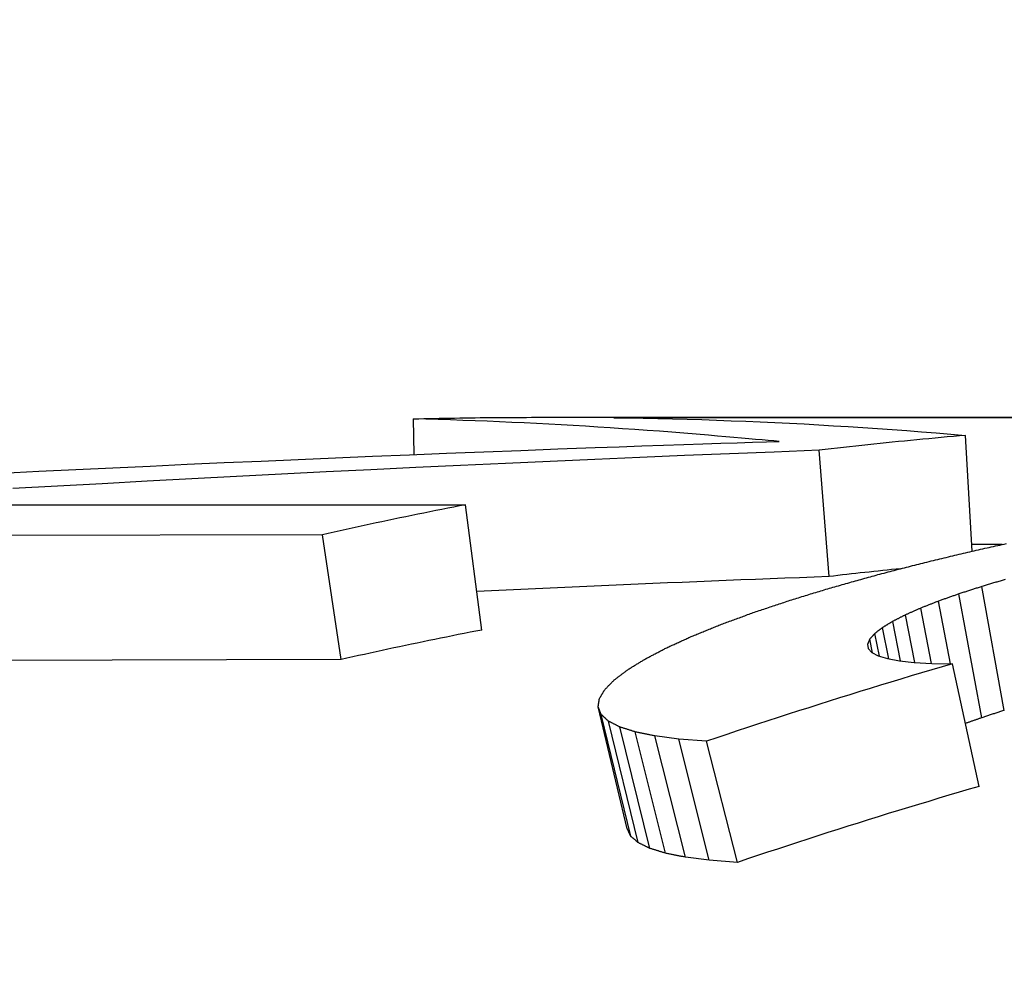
# Model space of a CAD drawing. Header units: millimetres. Extents: x 42 to 3639, y -15 to 483.
# Tile 17 of 26: x 276.08 to 279.96, y 472.43 to 476.19. Entities that reach past the tile are written whole.
import ezdxf

# ---------------------------------------------------------------- set-up
doc = ezdxf.new("R2010")
doc.units = ezdxf.units.MM
doc.layers.add('DETAIL', color=2, linetype='Continuous')

msp = doc.modelspace()

# ---------------------------------------------------------------- linework, layer by layer
at = {"layer": 'DETAIL'}
for p, q in [((277.635, 474.4771), (277.6326, 474.6176)), ((278.1174, 474.6238), (281.4553, 474.6238)), ((281.2153, 474.6223), (278.4215, 474.6223)), ((278.7723, 474.5194), (278.8423, 474.5217)), ((278.8295, 474.55), (278.7948, 474.553)), ((278.8626, 474.5471), (278.8295, 474.55)), ((278.8423, 474.5217), (278.9073, 474.5238)), ((278.8943, 474.5444), (278.8626, 474.5471)), ((278.9243, 474.5417), (278.8943, 474.5444)), ((278.9073, 474.5238), (278.9673, 474.5257)), ((278.9528, 474.5392), (278.9243, 474.5417)), ((278.9798, 474.5369), (278.9528, 474.5392)), ((278.9673, 474.5257), (279.0223, 474.5275)), ((279.0053, 474.5347), (278.9798, 474.5369)), ((279.0291, 474.5326), (279.0053, 474.5347)), ((279.0223, 474.5275), (279.0723, 474.529)), ((279.0515, 474.5307), (279.0291, 474.5326)), ((279.0723, 474.529), (279.0515, 474.5307)), ((279.8337, 474.0962), (279.8072, 474.5527)), ((278.3472, 474.5045), (278.4422, 474.508)), ((278.4422, 474.508), (278.5323, 474.5111)), ((278.5323, 474.5111), (278.6173, 474.5141)), ((278.6173, 474.5141), (278.6973, 474.5168)), ((278.6973, 474.5168), (278.7723, 474.5194)), ((279.2691, 473.9963), (279.23, 474.494)), ((274.9961, 474.2795), (277.8376, 474.2795)), ((277.9011, 473.7855), (277.8376, 474.2795)), ((277.2731, 474.1608), (273.8887, 474.1524)), ((277.3466, 473.669), (277.2731, 474.1608)), ((279.9508, 474.1223), (279.8322, 474.1223)), ((279.9597, 473.4689), (279.8716, 473.9572)), ((279.8712, 473.4401), (279.7812, 473.9279)), ((279.6723, 473.654), (279.6305, 473.8718)), ((279.7473, 473.6525), (279.7009, 473.8994)), ((279.6069, 473.6577), (279.5702, 473.8452)), ((279.5045, 473.6717), (279.4796, 473.795)), ((279.5509, 473.6636), (279.5199, 473.8195)), ((279.4409, 473.6951), (279.4296, 473.7498)), ((279.4676, 473.6821), (279.4493, 473.7716)), ((279.4211, 473.73), (279.4237, 473.7124)), ((279.4237, 473.7124), (279.4376, 473.6969)), ((277.3466, 473.669), (275.8723, 473.6654)), ((279.4376, 473.6969), (279.4627, 473.6836)), ((279.4627, 473.6836), (279.4989, 473.6727)), ((279.4989, 473.6727), (279.5463, 473.6641)), ((279.5463, 473.6641), (279.6048, 473.6578)), ((279.6048, 473.6578), (279.6745, 473.6539)), ((279.6745, 473.6539), (279.7552, 473.6524)), ((279.8613, 473.1694), (279.7552, 473.6524)), ((278.3716, 473.4527), (278.3597, 473.4822)), ((278.4745, 473.0022), (278.3597, 473.4822)), ((278.4878, 472.9733), (278.3716, 473.4527)), ((278.5174, 472.9475), (278.3999, 473.4265)), ((278.5632, 472.925), (278.4446, 473.4036)), ((278.6251, 472.906), (278.5057, 473.3842)), ((278.6768, 473.356), (278.5831, 473.3683)), ((278.7033, 472.8904), (278.5831, 473.3683)), ((278.7869, 473.3474), (278.6768, 473.356)), ((278.7976, 472.8783), (278.6768, 473.356)), ((278.9081, 472.8698), (278.7869, 473.3474)), ((278.7976, 472.8783), (278.7033, 472.8904)), ((278.9081, 472.8698), (278.7976, 472.8783))]:
    msp.add_line(p, q, dxfattribs=at)
at = {"layer": 'DETAIL', "flags": 128}
for points in [[(277.6326, 474.6176), (277.6528, 474.6181), (277.673, 474.6186), (277.6932, 474.6191), (277.7134, 474.6195), (277.7336, 474.6199), (277.7538, 474.6203), (277.774, 474.6207), (277.7942, 474.6211), (277.8144, 474.6214), (277.8346, 474.6217), (277.8548, 474.622), (277.875, 474.6223), (277.8952, 474.6225), (277.9154, 474.6227), (277.9356, 474.6229), (277.9558, 474.6231), (277.976, 474.6233), (277.9962, 474.6234), (278.0164, 474.6235), (278.0366, 474.6236), (278.0568, 474.6237), (278.077, 474.6237), (278.0972, 474.6238), (278.1174, 474.6238)], [(278.7948, 474.553), (278.7463, 474.5571), (278.6978, 474.561), (278.6494, 474.5649), (278.6009, 474.5686), (278.5524, 474.5722), (278.504, 474.5757), (278.4555, 474.5791), (278.4071, 474.5823), (278.3586, 474.5855), (278.3102, 474.5885), (278.2618, 474.5914), (278.2134, 474.5941), (278.1649, 474.5967), (278.1165, 474.5993), (278.0681, 474.6016), (278.0197, 474.6039), (277.9713, 474.6061), (277.9229, 474.6081), (277.8745, 474.61), (277.8261, 474.6118), (277.7777, 474.6134), (277.7294, 474.6149), (277.681, 474.6164), (277.6326, 474.6176)], [(278.4215, 474.6223), (278.4792, 474.6215), (278.5369, 474.6205), (278.5946, 474.6193), (278.6523, 474.6179), (278.71, 474.6163), (278.7677, 474.6146), (278.8254, 474.6127), (278.8831, 474.6106), (278.9408, 474.6084), (278.9985, 474.6059), (279.0562, 474.6033), (279.114, 474.6005), (279.1717, 474.5975), (279.2294, 474.5943), (279.2872, 474.5909), (279.3449, 474.5874), (279.4027, 474.5837), (279.4605, 474.5798), (279.5182, 474.5757), (279.576, 474.5715), (279.6338, 474.567), (279.6916, 474.5624), (279.7494, 474.5576), (279.8072, 474.5527)], [(279.8072, 474.5527), (279.7832, 474.5506), (279.7591, 474.5484), (279.735, 474.5463), (279.711, 474.5441), (279.6869, 474.5419), (279.6628, 474.5396), (279.6388, 474.5374), (279.6147, 474.535), (279.5906, 474.5327), (279.5666, 474.5303), (279.5425, 474.5279), (279.5185, 474.5255), (279.4944, 474.5231), (279.4704, 474.5206), (279.4463, 474.518), (279.4223, 474.5155), (279.3983, 474.5129), (279.3742, 474.5103), (279.3502, 474.5077), (279.3261, 474.505), (279.3021, 474.5023), (279.2781, 474.4996), (279.2541, 474.4968), (279.23, 474.494)], [(276.0101, 474.4038), (276.1561, 474.411), (276.3021, 474.4181), (276.4481, 474.425), (276.5941, 474.4319), (276.7402, 474.4386), (276.8862, 474.4452), (277.0323, 474.4516), (277.1783, 474.458), (277.3244, 474.4642), (277.4705, 474.4703), (277.6166, 474.4763), (277.7627, 474.4822), (277.9088, 474.488), (278.0549, 474.4936), (278.2011, 474.4991), (278.3472, 474.5045)], [(279.23, 474.494), (279.0534, 474.4871), (278.8768, 474.48), (278.7002, 474.4728), (278.5237, 474.4653), (278.3471, 474.4577), (278.1706, 474.45), (277.9941, 474.442), (277.8176, 474.4339), (277.6411, 474.4255), (277.4646, 474.417), (277.2882, 474.4084), (277.1117, 474.3995), (276.9353, 474.3905), (276.7589, 474.3813), (276.5825, 474.3719), (276.4062, 474.3623), (276.2298, 474.3526), (276.0535, 474.3427)], [(277.8376, 474.2795), (277.814, 474.2749), (277.7905, 474.2702), (277.7669, 474.2656), (277.7434, 474.2609), (277.7198, 474.2562), (277.6963, 474.2514), (277.6727, 474.2467), (277.6492, 474.2419), (277.6256, 474.237), (277.6021, 474.2322), (277.5786, 474.2273), (277.5551, 474.2223), (277.5315, 474.2174), (277.508, 474.2124), (277.4845, 474.2074), (277.461, 474.2023), (277.4375, 474.1972), (277.414, 474.1921), (277.3905, 474.187), (277.367, 474.1818), (277.3435, 474.1766), (277.3201, 474.1714), (277.2966, 474.1661), (277.2731, 474.1608)], [(279.655, 474.0536), (279.6634, 474.0557), (279.6719, 474.0577), (279.6803, 474.0598), (279.6888, 474.0618), (279.6972, 474.0638), (279.7057, 474.0659), (279.7141, 474.0679), (279.7226, 474.0699), (279.731, 474.0719), (279.7395, 474.074), (279.7479, 474.076), (279.7564, 474.078), (279.7648, 474.08), (279.7733, 474.082), (279.7817, 474.084), (279.7902, 474.086), (279.7987, 474.088), (279.8071, 474.09), (279.8156, 474.092), (279.824, 474.0939), (279.8325, 474.0959), (279.841, 474.0979), (279.8494, 474.0999), (279.8579, 474.1018)], [(279.8579, 474.1018), (279.8663, 474.1037), (279.8748, 474.1056), (279.8832, 474.1075), (279.8916, 474.1093), (279.9001, 474.1112), (279.9085, 474.1131), (279.917, 474.1149), (279.9254, 474.1168), (279.9339, 474.1186), (279.9423, 474.1205), (279.9508, 474.1223), (279.9592, 474.1242), (279.9677, 474.126)], [(279.4617, 474.0037), (279.4698, 474.0059), (279.4778, 474.008), (279.4859, 474.0101), (279.4939, 474.0122), (279.502, 474.0143), (279.51, 474.0164), (279.5181, 474.0185), (279.5261, 474.0206), (279.5342, 474.0227), (279.5422, 474.0248), (279.5503, 474.0269), (279.5583, 474.0289), (279.5664, 474.031), (279.5744, 474.0331), (279.5825, 474.0352), (279.5905, 474.0372), (279.5986, 474.0393), (279.6066, 474.0413), (279.6147, 474.0434), (279.6227, 474.0455), (279.6308, 474.0475), (279.6389, 474.0495), (279.6469, 474.0516), (279.655, 474.0536)], [(279.2691, 473.9963), (279.2112, 473.9941), (279.1534, 473.9918), (279.0956, 473.9896), (279.0377, 473.9873), (278.9799, 473.985), (278.9221, 473.9827), (278.8643, 473.9804), (278.8064, 473.978), (278.7486, 473.9757), (278.6908, 473.9733), (278.633, 473.9709), (278.5752, 473.9685), (278.5173, 473.966), (278.4595, 473.9636), (278.4017, 473.9611), (278.3439, 473.9586), (278.2861, 473.9561), (278.2283, 473.9536), (278.1705, 473.951), (278.1127, 473.9484), (278.0549, 473.9458), (277.9971, 473.9432), (277.9393, 473.9406), (277.8815, 473.938)], [(279.2841, 473.954), (279.2915, 473.9561), (279.2989, 473.9582), (279.3063, 473.9603), (279.3137, 473.9624), (279.3211, 473.9645), (279.3285, 473.9666), (279.3359, 473.9687), (279.3433, 473.9708), (279.3507, 473.9729), (279.3581, 473.975), (279.3655, 473.977), (279.3729, 473.9791), (279.3803, 473.9812), (279.3877, 473.9833), (279.3951, 473.9853), (279.4025, 473.9874), (279.4099, 473.9894), (279.4173, 473.9915), (279.4247, 473.9935), (279.4321, 473.9956), (279.4395, 473.9976), (279.4469, 473.9997), (279.4543, 474.0017), (279.4617, 474.0037)], [(279.9637, 473.9847), (279.9595, 473.9834), (279.9554, 473.9822), (279.9512, 473.9809), (279.947, 473.9797), (279.9428, 473.9785), (279.9386, 473.9772), (279.9344, 473.976), (279.9302, 473.9747), (279.926, 473.9735), (279.9219, 473.9722), (279.9177, 473.971), (279.9135, 473.9697), (279.9093, 473.9685), (279.9051, 473.9672), (279.9009, 473.966), (279.8967, 473.9647), (279.8926, 473.9635), (279.8884, 473.9622), (279.8842, 473.961), (279.88, 473.9597), (279.8758, 473.9584), (279.8716, 473.9572)], [(279.1221, 473.9047), (279.1289, 473.9067), (279.1356, 473.9088), (279.1424, 473.9109), (279.1491, 473.913), (279.1559, 473.9151), (279.1626, 473.9172), (279.1694, 473.9192), (279.1761, 473.9213), (279.1829, 473.9234), (279.1896, 473.9254), (279.1964, 473.9275), (279.2031, 473.9296), (279.2099, 473.9316), (279.2166, 473.9337), (279.2234, 473.9357), (279.2301, 473.9378), (279.2369, 473.9398), (279.2436, 473.9418), (279.2504, 473.9439), (279.2571, 473.9459), (279.2639, 473.9479), (279.2706, 473.95), (279.2774, 473.952), (279.2841, 473.954)], [(279.8716, 473.9572), (279.8679, 473.956), (279.8641, 473.9548), (279.8603, 473.9535), (279.8566, 473.9523), (279.8528, 473.9511), (279.849, 473.9499), (279.8452, 473.9487), (279.8415, 473.9475), (279.8377, 473.9463), (279.8339, 473.9451), (279.8302, 473.9438), (279.8264, 473.9426), (279.8226, 473.9414), (279.8189, 473.9402), (279.8151, 473.939), (279.8113, 473.9377), (279.8076, 473.9365), (279.8038, 473.9353), (279.8, 473.9341), (279.7963, 473.9328), (279.7925, 473.9316), (279.7888, 473.9304), (279.785, 473.9291), (279.7812, 473.9279)], [(278.9758, 473.8559), (278.9819, 473.858), (278.988, 473.86), (278.9941, 473.8621), (279.0002, 473.8642), (279.0062, 473.8662), (279.0123, 473.8683), (279.0184, 473.8703), (279.0245, 473.8723), (279.0306, 473.8744), (279.0367, 473.8764), (279.0428, 473.8785), (279.0489, 473.8805), (279.055, 473.8825), (279.0611, 473.8845), (279.0672, 473.8866), (279.0733, 473.8886), (279.0794, 473.8906), (279.0855, 473.8926), (279.0916, 473.8946), (279.0977, 473.8966), (279.1038, 473.8986), (279.1099, 473.9007), (279.116, 473.9027), (279.1221, 473.9047)], [(279.7812, 473.9279), (279.7779, 473.9267), (279.7745, 473.9256), (279.7712, 473.9244), (279.7678, 473.9232), (279.7645, 473.922), (279.7611, 473.9208), (279.7578, 473.9197), (279.7544, 473.9185), (279.7511, 473.9173), (279.7477, 473.9161), (279.7444, 473.9149), (279.741, 473.9137), (279.7377, 473.9126), (279.7343, 473.9114), (279.731, 473.9102), (279.7276, 473.909), (279.7243, 473.9078), (279.7209, 473.9066), (279.7176, 473.9054), (279.7142, 473.9042), (279.7109, 473.903), (279.7075, 473.9018), (279.7042, 473.9006), (279.7009, 473.8994)], [(279.6305, 473.8718), (279.628, 473.8707), (279.6255, 473.8696), (279.623, 473.8685), (279.6205, 473.8674), (279.618, 473.8663), (279.6154, 473.8652), (279.6129, 473.8641), (279.6104, 473.863), (279.6079, 473.8619), (279.6054, 473.8608), (279.6029, 473.8597), (279.6004, 473.8585), (279.5979, 473.8574), (279.5953, 473.8563), (279.5928, 473.8552), (279.5903, 473.8541), (279.5878, 473.853), (279.5853, 473.8519), (279.5828, 473.8508), (279.5803, 473.8496), (279.5778, 473.8485), (279.5752, 473.8474), (279.5727, 473.8463), (279.5702, 473.8452)], [(279.7009, 473.8994), (279.6979, 473.8983), (279.695, 473.8971), (279.6921, 473.896), (279.6891, 473.8949), (279.6862, 473.8937), (279.6833, 473.8926), (279.6803, 473.8914), (279.6774, 473.8903), (279.6745, 473.8891), (279.6715, 473.888), (279.6686, 473.8868), (279.6657, 473.8857), (279.6627, 473.8845), (279.6598, 473.8834), (279.6569, 473.8822), (279.654, 473.8811), (279.651, 473.8799), (279.6481, 473.8788), (279.6452, 473.8776), (279.6422, 473.8765), (279.6393, 473.8753), (279.6364, 473.8741), (279.6335, 473.873), (279.6305, 473.8718)], [(278.845, 473.8081), (278.8504, 473.8101), (278.8558, 473.8121), (278.8613, 473.8141), (278.8667, 473.8161), (278.8722, 473.8181), (278.8776, 473.8202), (278.8831, 473.8222), (278.8885, 473.8242), (278.894, 473.8262), (278.8994, 473.8282), (278.9049, 473.8302), (278.9103, 473.8322), (278.9158, 473.8342), (278.9212, 473.8362), (278.9267, 473.8381), (278.9321, 473.8401), (278.9376, 473.8421), (278.943, 473.8441), (278.9485, 473.8461), (278.954, 473.848), (278.9594, 473.85), (278.9649, 473.852), (278.9703, 473.854), (278.9758, 473.8559)], [(279.5702, 473.8452), (279.5681, 473.8441), (279.566, 473.843), (279.5639, 473.842), (279.5618, 473.8409), (279.5597, 473.8398), (279.5576, 473.8388), (279.5555, 473.8377), (279.5534, 473.8367), (279.5513, 473.8356), (279.5492, 473.8345), (279.5472, 473.8335), (279.5451, 473.8324), (279.543, 473.8313), (279.5409, 473.8302), (279.5388, 473.8292), (279.5367, 473.8281), (279.5346, 473.827), (279.5325, 473.826), (279.5304, 473.8249), (279.5283, 473.8238), (279.5262, 473.8227), (279.5241, 473.8217), (279.522, 473.8206), (279.5199, 473.8195)], [(277.9011, 473.7855), (277.8779, 473.781), (277.8548, 473.7765), (277.8316, 473.7719), (277.8085, 473.7673), (277.7854, 473.7626), (277.7622, 473.758), (277.7391, 473.7533), (277.716, 473.7486), (277.6929, 473.7438), (277.6698, 473.739), (277.6467, 473.7342), (277.6236, 473.7294), (277.6005, 473.7245), (277.5774, 473.7196), (277.5543, 473.7147), (277.5312, 473.7097), (277.5081, 473.7047), (277.485, 473.6997), (277.4619, 473.6947), (277.4389, 473.6896), (277.4158, 473.6845), (277.3927, 473.6793), (277.3697, 473.6742), (277.3466, 473.669)], [(278.7296, 473.7612), (278.7344, 473.7632), (278.7392, 473.7652), (278.744, 473.7672), (278.7488, 473.7691), (278.7536, 473.7711), (278.7584, 473.7731), (278.7632, 473.775), (278.7681, 473.777), (278.7729, 473.7789), (278.7777, 473.7809), (278.7825, 473.7829), (278.7873, 473.7848), (278.7921, 473.7868), (278.7969, 473.7887), (278.8017, 473.7906), (278.8065, 473.7926), (278.8113, 473.7945), (278.8161, 473.7965), (278.8209, 473.7984), (278.8257, 473.8003), (278.8305, 473.8023), (278.8353, 473.8042), (278.8401, 473.8061), (278.845, 473.8081)], [(279.4796, 473.795), (279.4783, 473.794), (279.4771, 473.793), (279.4758, 473.7921), (279.4745, 473.7911), (279.4733, 473.7901), (279.472, 473.7891), (279.4708, 473.7882), (279.4695, 473.7872), (279.4682, 473.7862), (279.467, 473.7853), (279.4657, 473.7843), (279.4644, 473.7833), (279.4632, 473.7823), (279.4619, 473.7814), (279.4606, 473.7804), (279.4594, 473.7794), (279.4581, 473.7784), (279.4569, 473.7774), (279.4556, 473.7765), (279.4543, 473.7755), (279.4531, 473.7745), (279.4518, 473.7735), (279.4505, 473.7726), (279.4493, 473.7716)], [(279.5199, 473.8195), (279.5182, 473.8185), (279.5165, 473.8175), (279.5149, 473.8165), (279.5132, 473.8154), (279.5115, 473.8144), (279.5098, 473.8134), (279.5081, 473.8124), (279.5065, 473.8114), (279.5048, 473.8103), (279.5031, 473.8093), (279.5014, 473.8083), (279.4997, 473.8073), (279.4981, 473.8063), (279.4964, 473.8052), (279.4947, 473.8042), (279.493, 473.8032), (279.4914, 473.8022), (279.4897, 473.8011), (279.488, 473.8001), (279.4863, 473.7991), (279.4846, 473.7981), (279.483, 473.797), (279.4813, 473.796), (279.4796, 473.795)], [(278.6298, 473.7157), (278.634, 473.7176), (278.6381, 473.7195), (278.6423, 473.7215), (278.6464, 473.7234), (278.6506, 473.7253), (278.6548, 473.7272), (278.6589, 473.7291), (278.6631, 473.731), (278.6672, 473.7329), (278.6714, 473.7348), (278.6755, 473.7367), (278.6797, 473.7386), (278.6839, 473.7405), (278.688, 473.7424), (278.6922, 473.7443), (278.6963, 473.7462), (278.7005, 473.7481), (278.7047, 473.75), (278.7088, 473.7518), (278.713, 473.7537), (278.7172, 473.7556), (278.7213, 473.7575), (278.7255, 473.7594), (278.7296, 473.7612)], [(279.4296, 473.7498), (279.4292, 473.749), (279.4289, 473.7481), (279.4285, 473.7473), (279.4281, 473.7465), (279.4278, 473.7457), (279.4274, 473.7449), (279.4271, 473.744), (279.4267, 473.7432), (279.4264, 473.7424), (279.426, 473.7416), (279.4257, 473.7407), (279.4253, 473.7399), (279.425, 473.7391), (279.4246, 473.7383), (279.4242, 473.7374), (279.4239, 473.7366), (279.4235, 473.7358), (279.4232, 473.735), (279.4228, 473.7341), (279.4225, 473.7333), (279.4221, 473.7325), (279.4218, 473.7317), (279.4214, 473.7308), (279.4211, 473.73)], [(279.4493, 473.7716), (279.4485, 473.7707), (279.4476, 473.7698), (279.4468, 473.7689), (279.446, 473.768), (279.4452, 473.7671), (279.4443, 473.7661), (279.4435, 473.7652), (279.4427, 473.7643), (279.4419, 473.7634), (279.4411, 473.7625), (279.4402, 473.7616), (279.4394, 473.7607), (279.4386, 473.7598), (279.4378, 473.7589), (279.437, 473.758), (279.4361, 473.7571), (279.4353, 473.7562), (279.4345, 473.7552), (279.4337, 473.7543), (279.4328, 473.7534), (279.432, 473.7525), (279.4312, 473.7516), (279.4304, 473.7507), (279.4296, 473.7498)], [(278.5455, 473.6716), (278.549, 473.6735), (278.5525, 473.6753), (278.556, 473.6772), (278.5595, 473.679), (278.563, 473.6809), (278.5665, 473.6827), (278.5701, 473.6846), (278.5736, 473.6864), (278.5771, 473.6883), (278.5806, 473.6901), (278.5841, 473.692), (278.5876, 473.6938), (278.5911, 473.6956), (278.5947, 473.6975), (278.5982, 473.6993), (278.6017, 473.7011), (278.6052, 473.703), (278.6087, 473.7048), (278.6122, 473.7066), (278.6158, 473.7084), (278.6193, 473.7102), (278.6228, 473.7121), (278.6263, 473.7139), (278.6298, 473.7157)], [(278.4765, 473.6292), (278.4794, 473.631), (278.4823, 473.6328), (278.4851, 473.6346), (278.488, 473.6363), (278.4909, 473.6381), (278.4938, 473.6399), (278.4966, 473.6417), (278.4995, 473.6434), (278.5024, 473.6452), (278.5052, 473.647), (278.5081, 473.6488), (278.511, 473.6505), (278.5139, 473.6523), (278.5167, 473.6541), (278.5196, 473.6558), (278.5225, 473.6576), (278.5253, 473.6593), (278.5282, 473.6611), (278.5311, 473.6629), (278.534, 473.6646), (278.5368, 473.6664), (278.5397, 473.6681), (278.5426, 473.6699), (278.5455, 473.6716)], [(279.7552, 473.6524), (279.7147, 473.6405), (279.6742, 473.6285), (279.6337, 473.6165), (279.5932, 473.6044), (279.5527, 473.5922), (279.5123, 473.58), (279.4718, 473.5677), (279.4314, 473.5553), (279.391, 473.5428), (279.3506, 473.5303), (279.3102, 473.5177), (279.2699, 473.505), (279.2295, 473.4923), (279.1892, 473.4794), (279.1489, 473.4666), (279.1086, 473.4536), (279.0683, 473.4406), (279.0281, 473.4275), (278.9878, 473.4143), (278.9476, 473.4011), (278.9074, 473.3878), (278.8672, 473.3744), (278.8271, 473.3609), (278.7869, 473.3474)], [(278.423, 473.5886), (278.4252, 473.5903), (278.4274, 473.592), (278.4297, 473.5937), (278.4319, 473.5954), (278.4341, 473.5971), (278.4364, 473.5988), (278.4386, 473.6005), (278.4408, 473.6022), (278.443, 473.6039), (278.4453, 473.6056), (278.4475, 473.6073), (278.4497, 473.609), (278.452, 473.6107), (278.4542, 473.6124), (278.4564, 473.6141), (278.4587, 473.6158), (278.4609, 473.6174), (278.4631, 473.6191), (278.4654, 473.6208), (278.4676, 473.6225), (278.4698, 473.6242), (278.4721, 473.6258), (278.4743, 473.6275), (278.4765, 473.6292)], [(278.3854, 473.5503), (278.3869, 473.5519), (278.3885, 473.5535), (278.3901, 473.5551), (278.3916, 473.5567), (278.3932, 473.5583), (278.3948, 473.5599), (278.3963, 473.5615), (278.3979, 473.5631), (278.3995, 473.5647), (278.401, 473.5663), (278.4026, 473.5679), (278.4042, 473.5695), (278.4057, 473.5711), (278.4073, 473.5727), (278.4089, 473.5743), (278.4104, 473.5759), (278.412, 473.5775), (278.4136, 473.5791), (278.4151, 473.5807), (278.4167, 473.5823), (278.4183, 473.5838), (278.4198, 473.5854), (278.4214, 473.587), (278.423, 473.5886)], [(278.3597, 473.4822), (278.3599, 473.4836), (278.3601, 473.4849), (278.3603, 473.4863), (278.3605, 473.4877), (278.3607, 473.489), (278.3609, 473.4904), (278.361, 473.4917), (278.3612, 473.4931), (278.3614, 473.4945), (278.3616, 473.4958), (278.3618, 473.4972), (278.362, 473.4985), (278.3622, 473.4999), (278.3624, 473.5013), (278.3626, 473.5026), (278.3628, 473.504), (278.363, 473.5053), (278.3632, 473.5067), (278.3633, 473.508), (278.3635, 473.5094), (278.3637, 473.5107), (278.3639, 473.5121), (278.3641, 473.5134), (278.3643, 473.5148)], [(278.3643, 473.5148), (278.3652, 473.5163), (278.3661, 473.5177), (278.3669, 473.5192), (278.3678, 473.5207), (278.3687, 473.5222), (278.3696, 473.5237), (278.3704, 473.5252), (278.3713, 473.5267), (278.3722, 473.5282), (278.3731, 473.5296), (278.3739, 473.5311), (278.3748, 473.5326), (278.3757, 473.5341), (278.3766, 473.5356), (278.3775, 473.537), (278.3783, 473.5385), (278.3792, 473.54), (278.3801, 473.5415), (278.381, 473.5429), (278.3819, 473.5444), (278.3827, 473.5459), (278.3836, 473.5473), (278.3845, 473.5488), (278.3854, 473.5503)], [(278.3999, 473.4265), (278.3987, 473.4276), (278.3975, 473.4287), (278.3964, 473.4298), (278.3952, 473.4309), (278.394, 473.432), (278.3928, 473.4331), (278.3916, 473.4342), (278.3905, 473.4353), (278.3893, 473.4364), (278.3881, 473.4375), (278.3869, 473.4386), (278.3857, 473.4397), (278.3846, 473.4408), (278.3834, 473.4418), (278.3822, 473.4429), (278.381, 473.444), (278.3799, 473.4451), (278.3787, 473.4462), (278.3775, 473.4473), (278.3763, 473.4484), (278.3751, 473.4495), (278.374, 473.4506), (278.3728, 473.4516), (278.3716, 473.4527)], [(279.8712, 473.4401), (279.8685, 473.4392), (279.8658, 473.4382), (279.8631, 473.4373), (279.8605, 473.4363), (279.8578, 473.4354), (279.8551, 473.4344), (279.8524, 473.4335), (279.8497, 473.4325), (279.847, 473.4316), (279.8444, 473.4306), (279.8417, 473.4297), (279.839, 473.4287), (279.8363, 473.4278), (279.8337, 473.4268), (279.831, 473.4259), (279.8283, 473.4249), (279.8256, 473.424), (279.8229, 473.423), (279.8203, 473.4221), (279.8176, 473.4211), (279.8149, 473.4201), (279.8122, 473.4192), (279.8095, 473.4182), (279.8069, 473.4173)], [(279.9597, 473.4689), (279.956, 473.4677), (279.9523, 473.4665), (279.9486, 473.4653), (279.9449, 473.4641), (279.9412, 473.4629), (279.9376, 473.4617), (279.9339, 473.4605), (279.9302, 473.4593), (279.9265, 473.4582), (279.9228, 473.457), (279.9191, 473.4558), (279.9154, 473.4546), (279.9117, 473.4534), (279.908, 473.4522), (279.9044, 473.451), (279.9007, 473.4498), (279.897, 473.4486), (279.8933, 473.4474), (279.8896, 473.4462), (279.8859, 473.4449), (279.8822, 473.4437), (279.8785, 473.4425), (279.8749, 473.4413), (279.8712, 473.4401)], [(278.4446, 473.4036), (278.4427, 473.4046), (278.4409, 473.4055), (278.439, 473.4065), (278.4371, 473.4075), (278.4353, 473.4084), (278.4334, 473.4094), (278.4316, 473.4103), (278.4297, 473.4113), (278.4278, 473.4122), (278.426, 473.4132), (278.4241, 473.4141), (278.4222, 473.4151), (278.4204, 473.4161), (278.4185, 473.417), (278.4167, 473.418), (278.4148, 473.4189), (278.4129, 473.4199), (278.4111, 473.4208), (278.4092, 473.4218), (278.4073, 473.4227), (278.4055, 473.4237), (278.4036, 473.4246), (278.4018, 473.4256), (278.3999, 473.4265)], [(278.5057, 473.3842), (278.5031, 473.385), (278.5006, 473.3858), (278.498, 473.3866), (278.4955, 473.3875), (278.4929, 473.3883), (278.4904, 473.3891), (278.4878, 473.3899), (278.4853, 473.3907), (278.4828, 473.3915), (278.4802, 473.3923), (278.4777, 473.3931), (278.4751, 473.3939), (278.4726, 473.3947), (278.47, 473.3956), (278.4675, 473.3964), (278.4649, 473.3972), (278.4624, 473.398), (278.4599, 473.3988), (278.4573, 473.3996), (278.4548, 473.4004), (278.4522, 473.4012), (278.4497, 473.402), (278.4471, 473.4028), (278.4446, 473.4036)], [(278.5831, 473.3683), (278.5799, 473.369), (278.5766, 473.3697), (278.5734, 473.3703), (278.5702, 473.371), (278.567, 473.3716), (278.5637, 473.3723), (278.5605, 473.373), (278.5573, 473.3736), (278.554, 473.3743), (278.5508, 473.375), (278.5476, 473.3756), (278.5444, 473.3763), (278.5411, 473.3769), (278.5379, 473.3776), (278.5347, 473.3783), (278.5315, 473.3789), (278.5282, 473.3796), (278.525, 473.3803), (278.5218, 473.3809), (278.5186, 473.3816), (278.5153, 473.3822), (278.5121, 473.3829), (278.5089, 473.3836), (278.5057, 473.3842)], [(279.8613, 473.1694), (279.8214, 473.1578), (279.7815, 473.146), (279.7416, 473.1342), (279.7018, 473.1223), (279.6619, 473.1103), (279.6221, 473.0983), (279.5823, 473.0862), (279.5425, 473.074), (279.5027, 473.0618), (279.463, 473.0495), (279.4232, 473.0371), (279.3835, 473.0246), (279.3438, 473.0121), (279.3041, 472.9995), (279.2644, 472.9869), (279.2248, 472.9741), (279.1851, 472.9613), (279.1455, 472.9485), (279.1059, 472.9355), (279.0663, 472.9225), (279.0267, 472.9095), (278.9872, 472.8963), (278.9476, 472.8831), (278.9081, 472.8698)], [(278.4878, 472.9733), (278.4872, 472.9745), (278.4867, 472.9757), (278.4861, 472.9769), (278.4856, 472.9781), (278.485, 472.9793), (278.4845, 472.9806), (278.4839, 472.9818), (278.4834, 472.983), (278.4828, 472.9842), (278.4822, 472.9854), (278.4817, 472.9866), (278.4811, 472.9878), (278.4806, 472.989), (278.48, 472.9902), (278.4795, 472.9914), (278.4789, 472.9926), (278.4784, 472.9938), (278.4778, 472.995), (278.4772, 472.9962), (278.4767, 472.9974), (278.4761, 472.9986), (278.4756, 472.9998), (278.475, 473.001), (278.4745, 473.0022)], [(278.5174, 472.9475), (278.5161, 472.9486), (278.5149, 472.9497), (278.5137, 472.9508), (278.5124, 472.9518), (278.5112, 472.9529), (278.51, 472.954), (278.5087, 472.9551), (278.5075, 472.9561), (278.5063, 472.9572), (278.505, 472.9583), (278.5038, 472.9594), (278.5026, 472.9604), (278.5013, 472.9615), (278.5001, 472.9626), (278.4989, 472.9637), (278.4977, 472.9647), (278.4964, 472.9658), (278.4952, 472.9669), (278.494, 472.9679), (278.4927, 472.969), (278.4915, 472.9701), (278.4903, 472.9711), (278.489, 472.9722), (278.4878, 472.9733)], [(278.5632, 472.925), (278.5612, 472.926), (278.5593, 472.9269), (278.5574, 472.9279), (278.5555, 472.9288), (278.5536, 472.9297), (278.5517, 472.9307), (278.5498, 472.9316), (278.5479, 472.9326), (278.546, 472.9335), (278.5441, 472.9344), (278.5422, 472.9354), (278.5403, 472.9363), (278.5384, 472.9372), (278.5364, 472.9382), (278.5345, 472.9391), (278.5326, 472.94), (278.5307, 472.941), (278.5288, 472.9419), (278.5269, 472.9429), (278.525, 472.9438), (278.5231, 472.9447), (278.5212, 472.9457), (278.5193, 472.9466), (278.5174, 472.9475)], [(278.6251, 472.906), (278.6226, 472.9068), (278.62, 472.9076), (278.6174, 472.9084), (278.6148, 472.9091), (278.6122, 472.9099), (278.6096, 472.9107), (278.6071, 472.9115), (278.6045, 472.9123), (278.6019, 472.9131), (278.5993, 472.9139), (278.5967, 472.9147), (278.5941, 472.9155), (278.5916, 472.9163), (278.589, 472.9171), (278.5864, 472.9179), (278.5838, 472.9187), (278.5812, 472.9195), (278.5786, 472.9203), (278.5761, 472.9211), (278.5735, 472.9219), (278.5709, 472.9227), (278.5683, 472.9235), (278.5657, 472.9242), (278.5632, 472.925)], [(278.7033, 472.8904), (278.7001, 472.891), (278.6968, 472.8917), (278.6935, 472.8923), (278.6903, 472.893), (278.687, 472.8936), (278.6838, 472.8943), (278.6805, 472.8949), (278.6773, 472.8956), (278.674, 472.8962), (278.6707, 472.8969), (278.6675, 472.8975), (278.6642, 472.8982), (278.661, 472.8988), (278.6577, 472.8995), (278.6545, 472.9001), (278.6512, 472.9008), (278.6479, 472.9014), (278.6447, 472.9021), (278.6414, 472.9027), (278.6382, 472.9034), (278.6349, 472.904), (278.6317, 472.9047), (278.6284, 472.9053), (278.6251, 472.906)]]:
    msp.add_lwpolyline(points, dxfattribs=at)
at = {"layer": 'DETAIL'}
for centre, major_axis, ratio, start_param, end_param in [((300.6279, 446.1238), (0, 27.75), 0.819152, 5.409851, 10.298112), ((281.4556, 446.1238), (0.0001, 28), 0.819162, 0.083129, 0.095479)]:
    msp.add_ellipse(centre, major_axis=major_axis, ratio=ratio, start_param=start_param, end_param=end_param, dxfattribs=at)

doc.saveas('drawing.dxf')
